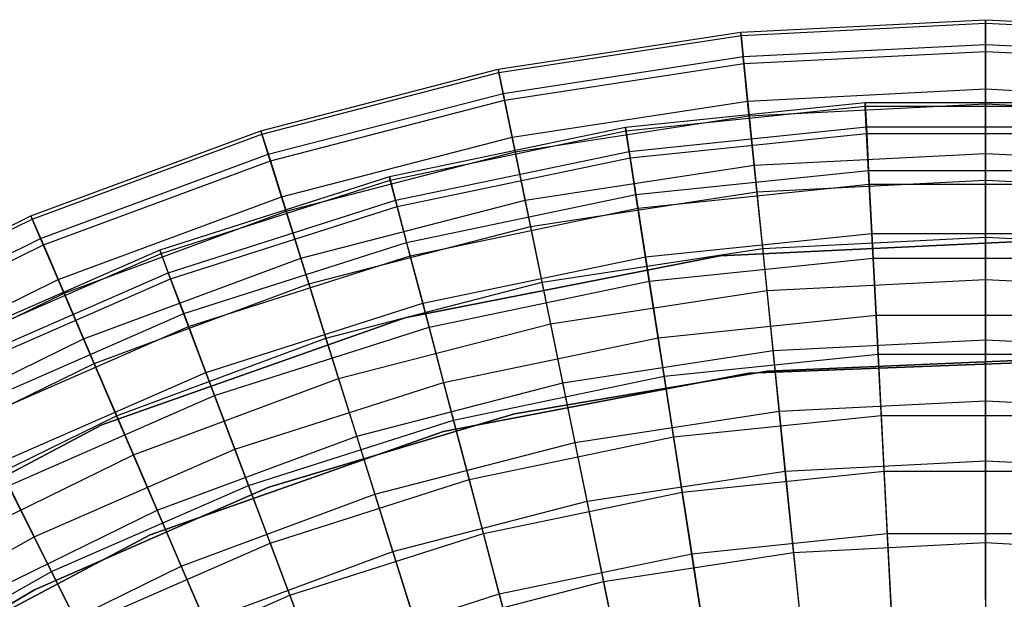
# Model space of a CAD drawing. Extents: x 0.1 to 16.1, y -7 to 7.
# Tile 105 of 108: x 6.9 to 8.1, y 2.3 to 3. Entities that reach past the tile are written whole.
import ezdxf

# ---------------------------------------------------------------- set-up
doc = ezdxf.new("R2010")
doc.units = 0
doc.header["$LTSCALE"] = 2.54
doc.layers.get('0').update_dxf_attribs({"color": 13, "linetype": 'CONTINUOUS'})

# ---------------------------------------------------------------- blocks, each defined once
blk = doc.blocks.new('DROPS_WOOD_C_PM_STL')
at = {"color": 0}
for p, q in [((7.774, 3.0095, 5.1881), (8.08, 3.025, 5.1881)), ((7.774, 3.0095, 5.1881), (8.08, 3.025, 5.1881)), ((7.7744, 3.0051, 4.8891), (8.08, 3.0206, 4.8891)), ((7.7744, 3.0051, 4.8891), (8.08, 3.0206, 4.8891)), ((8.08, 3.025, 5.1881), (8.08, 3.0206, 4.8891)), ((8.08, 3.025, 5.1881), (8.386, 3.0095, 5.1881)), ((8.08, 3.025, 5.1881), (8.08, 3.0206, 4.8891)), ((8.08, 2.9942, 5.5238), (8.08, 3.025, 5.1881)), ((8.08, 3.025, 5.1881), (8.386, 3.0095, 5.1881)), ((8.08, 2.9942, 5.5238), (8.08, 3.025, 5.1881)), ((8.08, 3.0206, 4.8891), (8.08, 2.9854, 4.5921)), ((8.08, 3.0206, 4.8891), (8.3856, 3.0051, 4.8891)), ((8.08, 3.0206, 4.8891), (8.08, 2.9854, 4.5921)), ((8.08, 3.0206, 4.8891), (8.3856, 3.0051, 4.8891)), ((7.4711, 2.9631, 5.1881), (7.774, 3.0095, 5.1881)), ((7.4711, 2.9631, 5.1881), (7.774, 3.0095, 5.1881)), ((7.472, 2.9588, 4.8891), (7.7744, 3.0051, 4.8891)), ((7.472, 2.9588, 4.8891), (7.7744, 3.0051, 4.8891)), ((7.774, 3.0095, 5.1881), (7.7744, 3.0051, 4.8891)), ((7.774, 3.0095, 5.1881), (7.7744, 3.0051, 4.8891)), ((7.7771, 2.9788, 5.5238), (7.774, 3.0095, 5.1881)), ((7.7771, 2.9788, 5.5238), (7.774, 3.0095, 5.1881)), ((7.7744, 3.0051, 4.8891), (7.778, 2.9701, 4.5921)), ((7.7744, 3.0051, 4.8891), (7.778, 2.9701, 4.5921)), ((7.7771, 2.9788, 5.5238), (8.08, 2.9942, 5.5238)), ((7.7771, 2.9788, 5.5238), (8.08, 2.9942, 5.5238)), ((8.08, 2.9942, 5.5238), (8.3829, 2.9788, 5.5238)), ((8.08, 2.9384, 5.8561), (8.08, 2.9942, 5.5238)), ((8.08, 2.9942, 5.5238), (8.3829, 2.9788, 5.5238)), ((8.08, 2.9384, 5.8561), (8.08, 2.9942, 5.5238)), ((7.4773, 2.9329, 5.5238), (7.7771, 2.9788, 5.5238)), ((7.4773, 2.9329, 5.5238), (7.7771, 2.9788, 5.5238)), ((7.7827, 2.9233, 5.8561), (7.7771, 2.9788, 5.5238)), ((7.7827, 2.9233, 5.8561), (7.7771, 2.9788, 5.5238)), ((7.778, 2.9701, 4.5921), (8.08, 2.9854, 4.5921)), ((7.778, 2.9701, 4.5921), (8.08, 2.9854, 4.5921)), ((8.08, 2.9854, 4.5921), (8.08, 2.9198, 4.3004)), ((8.08, 2.9854, 4.5921), (8.382, 2.9701, 4.5921)), ((8.08, 2.9854, 4.5921), (8.08, 2.9198, 4.3004)), ((8.08, 2.9854, 4.5921), (8.382, 2.9701, 4.5921)), ((7.479, 2.9243, 4.5921), (7.778, 2.9701, 4.5921)), ((7.479, 2.9243, 4.5921), (7.778, 2.9701, 4.5921)), ((7.778, 2.9701, 4.5921), (7.7846, 2.9048, 4.3004)), ((7.778, 2.9701, 4.5921), (7.7846, 2.9048, 4.3004)), ((7.1744, 2.8863, 5.1881), (7.4711, 2.9631, 5.1881)), ((7.1744, 2.8863, 5.1881), (7.4711, 2.9631, 5.1881)), ((7.1757, 2.8821, 4.8891), (7.472, 2.9588, 4.8891)), ((7.1757, 2.8821, 4.8891), (7.472, 2.9588, 4.8891)), ((7.4711, 2.9631, 5.1881), (7.472, 2.9588, 4.8891)), ((7.4711, 2.9631, 5.1881), (7.472, 2.9588, 4.8891)), ((7.4773, 2.9329, 5.5238), (7.4711, 2.9631, 5.1881)), ((7.4773, 2.9329, 5.5238), (7.4711, 2.9631, 5.1881)), ((7.472, 2.9588, 4.8891), (7.479, 2.9243, 4.5921)), ((7.472, 2.9588, 4.8891), (7.479, 2.9243, 4.5921)), ((7.1837, 2.8569, 5.5238), (7.4773, 2.9329, 5.5238)), ((7.1837, 2.8569, 5.5238), (7.4773, 2.9329, 5.5238)), ((7.4885, 2.8782, 5.8561), (7.4773, 2.9329, 5.5238)), ((7.4885, 2.8782, 5.8561), (7.4773, 2.9329, 5.5238)), ((7.7827, 2.9233, 5.8561), (8.08, 2.9384, 5.8561)), ((7.7827, 2.9233, 5.8561), (8.08, 2.9384, 5.8561)), ((8.08, 2.9384, 5.8561), (8.3773, 2.9233, 5.8561)), ((8.08, 2.8579, 6.1834), (8.08, 2.9384, 5.8561)), ((8.08, 2.9384, 5.8561), (8.3773, 2.9233, 5.8561)), ((8.08, 2.8579, 6.1834), (8.08, 2.9384, 5.8561)), ((7.1863, 2.8485, 4.5921), (7.479, 2.9243, 4.5921)), ((7.1863, 2.8485, 4.5921), (7.479, 2.9243, 4.5921)), ((7.479, 2.9243, 4.5921), (7.4923, 2.86, 4.3004)), ((7.479, 2.9243, 4.5921), (7.4923, 2.86, 4.3004)), ((7.4885, 2.8782, 5.8561), (7.7827, 2.9233, 5.8561)), ((7.4885, 2.8782, 5.8561), (7.7827, 2.9233, 5.8561)), ((7.9294, 2.9212, 5.1836), (7.6299, 2.8903, 5.1836)), ((7.9294, 2.9212, 5.1836), (7.6299, 2.8903, 5.1836)), ((7.6305, 2.886, 4.8947), (7.9296, 2.9169, 4.8947)), ((7.6305, 2.886, 4.8947), (7.9296, 2.9169, 4.8947)), ((7.7909, 2.8433, 6.1834), (7.7827, 2.9233, 5.8561)), ((7.7909, 2.8433, 6.1834), (7.7827, 2.9233, 5.8561)), ((7.7846, 2.9048, 4.3004), (8.08, 2.9198, 4.3004)), ((7.7846, 2.9048, 4.3004), (8.08, 2.9198, 4.3004)), ((7.9296, 2.9169, 4.8947), (7.9294, 2.9212, 5.1836)), ((7.9296, 2.9169, 4.8947), (7.9294, 2.9212, 5.1836)), ((8.2306, 2.9212, 5.1836), (7.9294, 2.9212, 5.1836)), ((7.9294, 2.9212, 5.1836), (7.931, 2.8911, 5.5117)), ((7.9294, 2.9212, 5.1836), (7.931, 2.8911, 5.5117)), ((8.2306, 2.9212, 5.1836), (7.9294, 2.9212, 5.1836)), ((7.9296, 2.9169, 4.8947), (8.2304, 2.9169, 4.8947)), ((7.9314, 2.8828, 4.6077), (7.9296, 2.9169, 4.8947)), ((7.9314, 2.8828, 4.6077), (7.9296, 2.9169, 4.8947)), ((7.9296, 2.9169, 4.8947), (8.2304, 2.9169, 4.8947)), ((8.08, 2.9198, 4.3004), (8.08, 2.8244, 4.0169)), ((8.08, 2.9198, 4.3004), (8.3754, 2.9048, 4.3004)), ((8.08, 2.9198, 4.3004), (8.08, 2.8244, 4.0169)), ((8.08, 2.9198, 4.3004), (8.3754, 2.9048, 4.3004)), ((7.4923, 2.86, 4.3004), (7.7846, 2.9048, 4.3004)), ((7.4923, 2.86, 4.3004), (7.7846, 2.9048, 4.3004)), ((7.7846, 2.9048, 4.3004), (7.7943, 2.8099, 4.0169)), ((7.7846, 2.9048, 4.3004), (7.7943, 2.8099, 4.0169)), ((6.8871, 2.7798, 5.1881), (7.1744, 2.8863, 5.1881)), ((6.8871, 2.7798, 5.1881), (7.1744, 2.8863, 5.1881)), ((6.8888, 2.7758, 4.8891), (7.1757, 2.8821, 4.8891)), ((6.8888, 2.7758, 4.8891), (7.1757, 2.8821, 4.8891)), ((7.1744, 2.8863, 5.1881), (7.1757, 2.8821, 4.8891)), ((7.1744, 2.8863, 5.1881), (7.1757, 2.8821, 4.8891)), ((7.1837, 2.8569, 5.5238), (7.1744, 2.8863, 5.1881)), ((7.1837, 2.8569, 5.5238), (7.1744, 2.8863, 5.1881)), ((7.1757, 2.8821, 4.8891), (7.1863, 2.8485, 4.5921)), ((7.1757, 2.8821, 4.8891), (7.1863, 2.8485, 4.5921)), ((7.6299, 2.8903, 5.1836), (7.3351, 2.8287, 5.1836)), ((7.6299, 2.8903, 5.1836), (7.3351, 2.8287, 5.1836)), ((7.3362, 2.8245, 4.8947), (7.6305, 2.886, 4.8947)), ((7.3362, 2.8245, 4.8947), (7.6305, 2.886, 4.8947)), ((7.6305, 2.886, 4.8947), (7.6299, 2.8903, 5.1836)), ((7.6305, 2.886, 4.8947), (7.6299, 2.8903, 5.1836)), ((7.6299, 2.8903, 5.1836), (7.6345, 2.8604, 5.5117)), ((7.6299, 2.8903, 5.1836), (7.6345, 2.8604, 5.5117)), ((7.6358, 2.8522, 4.6077), (7.6305, 2.886, 4.8947)), ((7.6358, 2.8522, 4.6077), (7.6305, 2.886, 4.8947)), ((7.6345, 2.8604, 5.5117), (7.931, 2.8911, 5.5117)), ((7.6345, 2.8604, 5.5117), (7.931, 2.8911, 5.5117)), ((7.6358, 2.8522, 4.6077), (7.9314, 2.8828, 4.6077)), ((7.6358, 2.8522, 4.6077), (7.9314, 2.8828, 4.6077)), ((7.931, 2.8911, 5.5117), (7.9338, 2.8366, 5.8366)), ((7.931, 2.8911, 5.5117), (7.9338, 2.8366, 5.8366)), ((7.931, 2.8911, 5.5117), (8.229, 2.8911, 5.5117)), ((7.931, 2.8911, 5.5117), (8.229, 2.8911, 5.5117)), ((7.9314, 2.8828, 4.6077), (8.2286, 2.8828, 4.6077)), ((7.9347, 2.8193, 4.3258), (7.9314, 2.8828, 4.6077)), ((7.9347, 2.8193, 4.3258), (7.9314, 2.8828, 4.6077)), ((7.9314, 2.8828, 4.6077), (8.2286, 2.8828, 4.6077)), ((7.2004, 2.8036, 5.8561), (7.4885, 2.8782, 5.8561)), ((7.2004, 2.8036, 5.8561), (7.4885, 2.8782, 5.8561)), ((7.5047, 2.7994, 6.1834), (7.4885, 2.8782, 5.8561)), ((7.5047, 2.7994, 6.1834), (7.4885, 2.8782, 5.8561)), ((6.8992, 2.7515, 5.5238), (7.1837, 2.8569, 5.5238)), ((6.8992, 2.7515, 5.5238), (7.1837, 2.8569, 5.5238)), ((7.2004, 2.8036, 5.8561), (7.1837, 2.8569, 5.5238)), ((7.2004, 2.8036, 5.8561), (7.1837, 2.8569, 5.5238)), ((7.2059, 2.7859, 4.3004), (7.4923, 2.86, 4.3004)), ((7.2059, 2.7859, 4.3004), (7.4923, 2.86, 4.3004)), ((7.3427, 2.7995, 5.5117), (7.6345, 2.8604, 5.5117)), ((7.3427, 2.7995, 5.5117), (7.6345, 2.8604, 5.5117)), ((7.4923, 2.86, 4.3004), (7.5115, 2.7666, 4.0169)), ((7.4923, 2.86, 4.3004), (7.5115, 2.7666, 4.0169)), ((7.6345, 2.8604, 5.5117), (7.6429, 2.8065, 5.8366)), ((7.6345, 2.8604, 5.5117), (7.6429, 2.8065, 5.8366)), ((7.7909, 2.8433, 6.1834), (8.08, 2.8579, 6.1834)), ((7.7909, 2.8433, 6.1834), (8.08, 2.8579, 6.1834)), ((8.08, 2.8579, 6.1834), (8.3691, 2.8433, 6.1834)), ((8.08, 2.7533, 6.5038), (8.08, 2.8579, 6.1834)), ((8.08, 2.8579, 6.1834), (8.3691, 2.8433, 6.1834)), ((8.08, 2.7533, 6.5038), (8.08, 2.8579, 6.1834)), ((6.9027, 2.7435, 4.5921), (7.1863, 2.8485, 4.5921)), ((6.9027, 2.7435, 4.5921), (7.1863, 2.8485, 4.5921)), ((7.1863, 2.8485, 4.5921), (7.2059, 2.7859, 4.3004)), ((7.1863, 2.8485, 4.5921), (7.2059, 2.7859, 4.3004)), ((7.3449, 2.7915, 4.6077), (7.6358, 2.8522, 4.6077)), ((7.3449, 2.7915, 4.6077), (7.6358, 2.8522, 4.6077)), ((7.5047, 2.7994, 6.1834), (7.7909, 2.8433, 6.1834)), ((7.5047, 2.7994, 6.1834), (7.7909, 2.8433, 6.1834)), ((7.6456, 2.7894, 4.3258), (7.6358, 2.8522, 4.6077)), ((7.6456, 2.7894, 4.3258), (7.6358, 2.8522, 4.6077)), ((7.8015, 2.7391, 6.5038), (7.7909, 2.8433, 6.1834)), ((7.8015, 2.7391, 6.5038), (7.7909, 2.8433, 6.1834)), ((7.6429, 2.8065, 5.8366), (7.9338, 2.8366, 5.8366)), ((7.6429, 2.8065, 5.8366), (7.9338, 2.8366, 5.8366)), ((7.9338, 2.8366, 5.8366), (7.9378, 2.758, 6.1565)), ((7.9338, 2.8366, 5.8366), (7.9378, 2.758, 6.1565)), ((7.9338, 2.8366, 5.8366), (8.2262, 2.8366, 5.8366)), ((7.9338, 2.8366, 5.8366), (8.2262, 2.8366, 5.8366)), ((7.3351, 2.8287, 5.1836), (7.0482, 2.7371, 5.1836)), ((7.3351, 2.8287, 5.1836), (7.0482, 2.7371, 5.1836)), ((7.0497, 2.733, 4.8947), (7.3362, 2.8245, 4.8947)), ((7.0497, 2.733, 4.8947), (7.3362, 2.8245, 4.8947)), ((7.3362, 2.8245, 4.8947), (7.3351, 2.8287, 5.1836)), ((7.3362, 2.8245, 4.8947), (7.3351, 2.8287, 5.1836)), ((7.3351, 2.8287, 5.1836), (7.3427, 2.7995, 5.5117)), ((7.3351, 2.8287, 5.1836), (7.3427, 2.7995, 5.5117)), ((7.3449, 2.7915, 4.6077), (7.3362, 2.8245, 4.8947)), ((7.3449, 2.7915, 4.6077), (7.3362, 2.8245, 4.8947)), ((7.6456, 2.7894, 4.3258), (7.9347, 2.8193, 4.3258)), ((7.6456, 2.7894, 4.3258), (7.9347, 2.8193, 4.3258)), ((7.7943, 2.8099, 4.0169), (8.08, 2.8244, 4.0169)), ((7.7943, 2.8099, 4.0169), (8.08, 2.8244, 4.0169)), ((7.9347, 2.8193, 4.3258), (8.2253, 2.8193, 4.3258)), ((7.9394, 2.7271, 4.052), (7.9347, 2.8193, 4.3258)), ((7.9394, 2.7271, 4.052), (7.9347, 2.8193, 4.3258)), ((7.9347, 2.8193, 4.3258), (8.2253, 2.8193, 4.3258)), ((8.08, 2.8244, 4.0169), (8.08, 2.7003, 3.7448)), ((8.08, 2.8244, 4.0169), (8.3657, 2.8099, 4.0169)), ((8.08, 2.8244, 4.0169), (8.08, 2.7003, 3.7448)), ((8.08, 2.8244, 4.0169), (8.3657, 2.8099, 4.0169)), ((7.3566, 2.7467, 5.8366), (7.6429, 2.8065, 5.8366)), ((7.3566, 2.7467, 5.8366), (7.6429, 2.8065, 5.8366)), ((7.5115, 2.7666, 4.0169), (7.7943, 2.8099, 4.0169)), ((7.5115, 2.7666, 4.0169), (7.7943, 2.8099, 4.0169)), ((7.6429, 2.8065, 5.8366), (7.655, 2.7287, 6.1565)), ((7.6429, 2.8065, 5.8366), (7.655, 2.7287, 6.1565)), ((7.7943, 2.8099, 4.0169), (7.8068, 2.6864, 3.7448)), ((7.7943, 2.8099, 4.0169), (7.8068, 2.6864, 3.7448)), ((6.9212, 2.7003, 5.8561), (7.2004, 2.8036, 5.8561)), ((6.9212, 2.7003, 5.8561), (7.2004, 2.8036, 5.8561)), ((7.0588, 2.7088, 5.5117), (7.3427, 2.7995, 5.5117)), ((7.0588, 2.7088, 5.5117), (7.3427, 2.7995, 5.5117)), ((7.2244, 2.7269, 6.1834), (7.2004, 2.8036, 5.8561)), ((7.2244, 2.7269, 6.1834), (7.2004, 2.8036, 5.8561)), ((7.2244, 2.7269, 6.1834), (7.5047, 2.7994, 6.1834)), ((7.2244, 2.7269, 6.1834), (7.5047, 2.7994, 6.1834)), ((7.3427, 2.7995, 5.5117), (7.3566, 2.7467, 5.8366)), ((7.3427, 2.7995, 5.5117), (7.3566, 2.7467, 5.8366)), ((7.5258, 2.6969, 6.5038), (7.5047, 2.7994, 6.1834)), ((7.5258, 2.6969, 6.5038), (7.5047, 2.7994, 6.1834)), ((6.9286, 2.6832, 4.3004), (7.2059, 2.7859, 4.3004)), ((6.9286, 2.6832, 4.3004), (7.2059, 2.7859, 4.3004)), ((7.0617, 2.7011, 4.6077), (7.3449, 2.7915, 4.6077)), ((7.0617, 2.7011, 4.6077), (7.3449, 2.7915, 4.6077)), ((7.2059, 2.7859, 4.3004), (7.2345, 2.6949, 4.0169)), ((7.2059, 2.7859, 4.3004), (7.2345, 2.6949, 4.0169)), ((7.361, 2.73, 4.3258), (7.3449, 2.7915, 4.6077)), ((7.361, 2.73, 4.3258), (7.3449, 2.7915, 4.6077)), ((7.361, 2.73, 4.3258), (7.6456, 2.7894, 4.3258)), ((7.361, 2.73, 4.3258), (7.6456, 2.7894, 4.3258)), ((7.6598, 2.6982, 4.052), (7.6456, 2.7894, 4.3258)), ((7.6598, 2.6982, 4.052), (7.6456, 2.7894, 4.3258)), ((6.612, 2.6449, 5.1881), (6.8871, 2.7798, 5.1881)), ((6.612, 2.6449, 5.1881), (6.8871, 2.7798, 5.1881)), ((6.6141, 2.6411, 4.8891), (6.8888, 2.7758, 4.8891)), ((6.6141, 2.6411, 4.8891), (6.8888, 2.7758, 4.8891)), ((6.8871, 2.7798, 5.1881), (6.8888, 2.7758, 4.8891)), ((6.8871, 2.7798, 5.1881), (6.8888, 2.7758, 4.8891)), ((6.8992, 2.7515, 5.5238), (6.8871, 2.7798, 5.1881)), ((6.8992, 2.7515, 5.5238), (6.8871, 2.7798, 5.1881)), ((6.8888, 2.7758, 4.8891), (6.9027, 2.7435, 4.5921)), ((6.8888, 2.7758, 4.8891), (6.9027, 2.7435, 4.5921)), ((7.2345, 2.6949, 4.0169), (7.5115, 2.7666, 4.0169)), ((7.2345, 2.6949, 4.0169), (7.5115, 2.7666, 4.0169)), ((7.5115, 2.7666, 4.0169), (7.5364, 2.645, 3.7448)), ((7.5115, 2.7666, 4.0169), (7.5364, 2.645, 3.7448)), ((7.655, 2.7287, 6.1565), (7.9378, 2.758, 6.1565)), ((7.655, 2.7287, 6.1565), (7.9378, 2.758, 6.1565)), ((7.9378, 2.758, 6.1565), (7.9431, 2.6558, 6.4696)), ((7.9378, 2.758, 6.1565), (7.9431, 2.6558, 6.4696)), ((7.9378, 2.758, 6.1565), (8.2222, 2.758, 6.1565)), ((7.9378, 2.758, 6.1565), (8.2222, 2.758, 6.1565)), ((6.6269, 2.618, 5.5238), (6.8992, 2.7515, 5.5238)), ((6.6269, 2.618, 5.5238), (6.8992, 2.7515, 5.5238)), ((6.9212, 2.7003, 5.8561), (6.8992, 2.7515, 5.5238)), ((6.9212, 2.7003, 5.8561), (6.8992, 2.7515, 5.5238)), ((7.0781, 2.6577, 5.8366), (7.3566, 2.7467, 5.8366)), ((7.0781, 2.6577, 5.8366), (7.3566, 2.7467, 5.8366)), ((7.3566, 2.7467, 5.8366), (7.3767, 2.6706, 6.1565)), ((7.3566, 2.7467, 5.8366), (7.3767, 2.6706, 6.1565)), ((7.7482, 2.7299, 213.1031), (8.1492, 2.7491, 213.1031)), ((8.1492, 2.7491, 220.7031), (7.7482, 2.7299, 220.7031)), ((7.7482, 2.7299, 213.1031), (8.1492, 2.7491, 213.1031)), ((8.1492, 2.7491, 220.7031), (7.7482, 2.7299, 220.7031)), ((7.8015, 2.7391, 6.5038), (8.08, 2.7533, 6.5038)), ((7.8015, 2.7391, 6.5038), (8.08, 2.7533, 6.5038)), ((8.08, 2.7533, 6.5038), (8.3585, 2.7391, 6.5038)), ((8.08, 2.625, 6.8155), (8.08, 2.7533, 6.5038)), ((8.08, 2.7533, 6.5038), (8.3585, 2.7391, 6.5038)), ((8.08, 2.625, 6.8155), (8.08, 2.7533, 6.5038)), ((6.6312, 2.6103, 4.5921), (6.9027, 2.7435, 4.5921)), ((6.6312, 2.6103, 4.5921), (6.9027, 2.7435, 4.5921)), ((7.0482, 2.7371, 5.1836), (6.7722, 2.6165, 5.1836)), ((7.0482, 2.7371, 5.1836), (6.7722, 2.6165, 5.1836)), ((6.7741, 2.6126, 4.8947), (7.0497, 2.733, 4.8947)), ((6.7741, 2.6126, 4.8947), (7.0497, 2.733, 4.8947)), ((6.9027, 2.7435, 4.5921), (6.9286, 2.6832, 4.3004)), ((6.9027, 2.7435, 4.5921), (6.9286, 2.6832, 4.3004)), ((7.0497, 2.733, 4.8947), (7.0482, 2.7371, 5.1836)), ((7.0497, 2.733, 4.8947), (7.0482, 2.7371, 5.1836)), ((7.0482, 2.7371, 5.1836), (7.0588, 2.7088, 5.5117)), ((7.0482, 2.7371, 5.1836), (7.0588, 2.7088, 5.5117)), ((7.0617, 2.7011, 4.6077), (7.0497, 2.733, 4.8947)), ((7.0617, 2.7011, 4.6077), (7.0497, 2.733, 4.8947)), ((7.5258, 2.6969, 6.5038), (7.8015, 2.7391, 6.5038)), ((7.5258, 2.6969, 6.5038), (7.8015, 2.7391, 6.5038)), ((7.8144, 2.6115, 6.8155), (7.8015, 2.7391, 6.5038)), ((7.8144, 2.6115, 6.8155), (7.8015, 2.7391, 6.5038)), ((6.953, 2.6263, 6.1834), (7.2244, 2.7269, 6.1834)), ((6.953, 2.6263, 6.1834), (7.2244, 2.7269, 6.1834)), ((7.0842, 2.6416, 4.3258), (7.361, 2.73, 4.3258)), ((7.0842, 2.6416, 4.3258), (7.361, 2.73, 4.3258)), ((7.2558, 2.627, 6.5038), (7.2244, 2.7269, 6.1834)), ((7.2558, 2.627, 6.5038), (7.2244, 2.7269, 6.1834)), ((7.3542, 2.6525, 213.1031), (7.7482, 2.7299, 213.1031)), ((7.7482, 2.7299, 220.7031), (7.3542, 2.6525, 220.7031)), ((7.3542, 2.6525, 213.1031), (7.7482, 2.7299, 213.1031)), ((7.7482, 2.7299, 220.7031), (7.3542, 2.6525, 220.7031)), ((7.3846, 2.6407, 4.052), (7.361, 2.73, 4.3258)), ((7.3846, 2.6407, 4.052), (7.361, 2.73, 4.3258)), ((7.3767, 2.6706, 6.1565), (7.655, 2.7287, 6.1565)), ((7.3767, 2.6706, 6.1565), (7.655, 2.7287, 6.1565)), ((7.655, 2.7287, 6.1565), (7.6708, 2.6276, 6.4696)), ((7.655, 2.7287, 6.1565), (7.6708, 2.6276, 6.4696)), ((7.6598, 2.6982, 4.052), (7.9394, 2.7271, 4.052)), ((7.6598, 2.6982, 4.052), (7.9394, 2.7271, 4.052)), ((7.7482, 2.7299, 213.1031), (7.7482, 2.7299, 220.7031)), ((7.7482, 2.7299, 213.1031), (7.7482, 2.7299, 220.7031)), ((7.9394, 2.7271, 4.052), (8.2206, 2.7271, 4.052)), ((7.9456, 2.6072, 3.7892), (7.9394, 2.7271, 4.052)), ((7.9456, 2.6072, 3.7892), (7.9394, 2.7271, 4.052)), ((7.9394, 2.7271, 4.052), (8.2206, 2.7271, 4.052)), ((6.7857, 2.5895, 5.5117), (7.0588, 2.7088, 5.5117)), ((6.7857, 2.5895, 5.5117), (7.0588, 2.7088, 5.5117)), ((7.0588, 2.7088, 5.5117), (7.0781, 2.6577, 5.8366)), ((7.0588, 2.7088, 5.5117), (7.0781, 2.6577, 5.8366)), ((6.654, 2.5692, 5.8561), (6.9212, 2.7003, 5.8561)), ((6.654, 2.5692, 5.8561), (6.9212, 2.7003, 5.8561)), ((6.7894, 2.5821, 4.6077), (7.0617, 2.7011, 4.6077)), ((6.7894, 2.5821, 4.6077), (7.0617, 2.7011, 4.6077)), ((6.953, 2.6263, 6.1834), (6.9212, 2.7003, 5.8561)), ((6.953, 2.6263, 6.1834), (6.9212, 2.7003, 5.8561)), ((6.9662, 2.5955, 4.0169), (7.2345, 2.6949, 4.0169)), ((6.9662, 2.5955, 4.0169), (7.2345, 2.6949, 4.0169)), ((7.0842, 2.6416, 4.3258), (7.0617, 2.7011, 4.6077)), ((7.0842, 2.6416, 4.3258), (7.0617, 2.7011, 4.6077)), ((7.2345, 2.6949, 4.0169), (7.2716, 2.5764, 3.7448)), ((7.2345, 2.6949, 4.0169), (7.2716, 2.5764, 3.7448)), ((7.2558, 2.627, 6.5038), (7.5258, 2.6969, 6.5038)), ((7.2558, 2.627, 6.5038), (7.5258, 2.6969, 6.5038)), ((7.3846, 2.6407, 4.052), (7.6598, 2.6982, 4.052)), ((7.3846, 2.6407, 4.052), (7.6598, 2.6982, 4.052)), ((7.5516, 2.5712, 6.8155), (7.5258, 2.6969, 6.5038)), ((7.5516, 2.5712, 6.8155), (7.5258, 2.6969, 6.5038)), ((7.6782, 2.5795, 3.7892), (7.6598, 2.6982, 4.052)), ((7.6782, 2.5795, 3.7892), (7.6598, 2.6982, 4.052)), ((7.8068, 2.6864, 3.7448), (8.08, 2.7003, 3.7448)), ((7.8068, 2.6864, 3.7448), (8.08, 2.7003, 3.7448)), ((8.08, 2.7003, 3.7448), (8.08, 2.5488, 3.487)), ((8.08, 2.7003, 3.7448), (8.3532, 2.6864, 3.7448)), ((8.08, 2.7003, 3.7448), (8.08, 2.5488, 3.487)), ((8.08, 2.7003, 3.7448), (8.3532, 2.6864, 3.7448)), ((6.663, 2.5529, 4.3004), (6.9286, 2.6832, 4.3004)), ((6.663, 2.5529, 4.3004), (6.9286, 2.6832, 4.3004)), ((6.9286, 2.6832, 4.3004), (6.9662, 2.5955, 4.0169)), ((6.9286, 2.6832, 4.3004), (6.9662, 2.5955, 4.0169)), ((7.5364, 2.645, 3.7448), (7.8068, 2.6864, 3.7448)), ((7.5364, 2.645, 3.7448), (7.8068, 2.6864, 3.7448)), ((7.8068, 2.6864, 3.7448), (7.8221, 2.5357, 3.487)), ((7.8068, 2.6864, 3.7448), (7.8221, 2.5357, 3.487)), ((7.1058, 2.5841, 6.1565), (7.3767, 2.6706, 6.1565)), ((7.1058, 2.5841, 6.1565), (7.3767, 2.6706, 6.1565)), ((7.3767, 2.6706, 6.1565), (7.4028, 2.5716, 6.4696)), ((7.3767, 2.6706, 6.1565), (7.4028, 2.5716, 6.4696)), ((6.8101, 2.5406, 5.8366), (7.0781, 2.6577, 5.8366)), ((6.8101, 2.5406, 5.8366), (7.0781, 2.6577, 5.8366)), ((7.0781, 2.6577, 5.8366), (7.1058, 2.5841, 6.1565)), ((7.0781, 2.6577, 5.8366), (7.1058, 2.5841, 6.1565)), ((6.9758, 2.5186, 213.1031), (7.3542, 2.6525, 213.1031)), ((7.3542, 2.6525, 220.7031), (6.9758, 2.5186, 220.7031)), ((6.9758, 2.5186, 213.1031), (7.3542, 2.6525, 213.1031)), ((7.3542, 2.6525, 220.7031), (6.9758, 2.5186, 220.7031)), ((7.3542, 2.6525, 213.1031), (7.3542, 2.6525, 220.7031)), ((7.3542, 2.6525, 213.1031), (7.3542, 2.6525, 220.7031)), ((7.6708, 2.6276, 6.4696), (7.9431, 2.6558, 6.4696)), ((7.6708, 2.6276, 6.4696), (7.9431, 2.6558, 6.4696)), ((7.9431, 2.6558, 6.4696), (7.9496, 2.5305, 6.7742)), ((7.9431, 2.6558, 6.4696), (7.9496, 2.5305, 6.7742)), ((7.9431, 2.6558, 6.4696), (8.2169, 2.6558, 6.4696)), ((7.9431, 2.6558, 6.4696), (8.2169, 2.6558, 6.4696)), ((6.8178, 2.5252, 4.3258), (7.0842, 2.6416, 4.3258)), ((6.8178, 2.5252, 4.3258), (7.0842, 2.6416, 4.3258)), ((7.1167, 2.5552, 4.052), (7.0842, 2.6416, 4.3258)), ((7.1167, 2.5552, 4.052), (7.0842, 2.6416, 4.3258)), ((7.1167, 2.5552, 4.052), (7.3846, 2.6407, 4.052)), ((7.1167, 2.5552, 4.052), (7.3846, 2.6407, 4.052)), ((7.2716, 2.5764, 3.7448), (7.5364, 2.645, 3.7448)), ((7.2716, 2.5764, 3.7448), (7.5364, 2.645, 3.7448)), ((7.4151, 2.5246, 3.7892), (7.3846, 2.6407, 4.052)), ((7.4151, 2.5246, 3.7892), (7.3846, 2.6407, 4.052)), ((7.5364, 2.645, 3.7448), (7.5669, 2.4966, 3.487)), ((7.5364, 2.645, 3.7448), (7.5669, 2.4966, 3.487)), ((6.693, 2.4988, 6.1834), (6.953, 2.6263, 6.1834)), ((6.693, 2.4988, 6.1834), (6.953, 2.6263, 6.1834)), ((6.9942, 2.5301, 6.5038), (6.953, 2.6263, 6.1834)), ((6.9942, 2.5301, 6.5038), (6.953, 2.6263, 6.1834)), ((6.9942, 2.5301, 6.5038), (7.2558, 2.627, 6.5038)), ((6.9942, 2.5301, 6.5038), (7.2558, 2.627, 6.5038)), ((7.2942, 2.5046, 6.8155), (7.2558, 2.627, 6.5038)), ((7.2942, 2.5046, 6.8155), (7.2558, 2.627, 6.5038)), ((7.4028, 2.5716, 6.4696), (7.6708, 2.6276, 6.4696)), ((7.4028, 2.5716, 6.4696), (7.6708, 2.6276, 6.4696)), ((7.6708, 2.6276, 6.4696), (7.6901, 2.5037, 6.7742)), ((7.6708, 2.6276, 6.4696), (7.6901, 2.5037, 6.7742)), ((7.8144, 2.6115, 6.8155), (8.08, 2.625, 6.8155)), ((7.8144, 2.6115, 6.8155), (8.08, 2.625, 6.8155)), ((8.08, 2.625, 6.8155), (8.3456, 2.6115, 6.8155)), ((8.08, 2.4737, 7.1167), (8.08, 2.625, 6.8155)), ((8.08, 2.625, 6.8155), (8.3456, 2.6115, 6.8155)), ((8.08, 2.4737, 7.1167), (8.08, 2.625, 6.8155)), ((7.5516, 2.5712, 6.8155), (7.8144, 2.6115, 6.8155)), ((7.5516, 2.5712, 6.8155), (7.8144, 2.6115, 6.8155)), ((7.8297, 2.461, 7.1167), (7.8144, 2.6115, 6.8155)), ((7.8297, 2.461, 7.1167), (7.8144, 2.6115, 6.8155)), ((7.6782, 2.5795, 3.7892), (7.9456, 2.6072, 3.7892)), ((7.6782, 2.5795, 3.7892), (7.9456, 2.6072, 3.7892)), ((8.1726, 2.5984, 213.1031), (7.7843, 2.5831, 213.1031)), ((7.7843, 2.5831, 220.7031), (8.1726, 2.5984, 220.7031)), ((7.7843, 2.5831, 220.7031), (8.1726, 2.5984, 220.7031)), ((8.1726, 2.5984, 213.1031), (7.7843, 2.5831, 213.1031)), ((8.1268, 2.5996, 213.3831), (7.807, 2.5856, 213.3831)), ((7.807, 2.5856, 213.3031), (8.1268, 2.5996, 213.3031)), ((8.1268, 2.5996, 213.3831), (7.807, 2.5856, 213.3831)), ((7.807, 2.5856, 213.3031), (8.1268, 2.5996, 213.3031)), ((8.1268, 2.5996, 220.7031), (7.807, 2.5856, 220.7031)), ((7.9456, 2.6072, 3.7892), (8.2144, 2.6072, 3.7892)), ((7.9532, 2.4608, 3.5402), (7.9456, 2.6072, 3.7892)), ((7.9532, 2.4608, 3.5402), (7.9456, 2.6072, 3.7892)), ((7.9456, 2.6072, 3.7892), (8.2144, 2.6072, 3.7892)), ((6.7093, 2.4695, 4.0169), (6.9662, 2.5955, 4.0169)), ((6.7093, 2.4695, 4.0169), (6.9662, 2.5955, 4.0169)), ((6.8453, 2.4703, 6.1565), (7.1058, 2.5841, 6.1565)), ((6.8453, 2.4703, 6.1565), (7.1058, 2.5841, 6.1565)), ((6.9662, 2.5955, 4.0169), (7.0151, 2.4814, 3.7448)), ((6.9662, 2.5955, 4.0169), (7.0151, 2.4814, 3.7448)), ((7.1058, 2.5841, 6.1565), (7.1419, 2.4883, 6.4696)), ((7.1058, 2.5841, 6.1565), (7.1419, 2.4883, 6.4696)), ((7.807, 2.5856, 213.3831), (7.4913, 2.5325, 213.3831)), ((7.4913, 2.5325, 213.3031), (7.807, 2.5856, 213.3031)), ((7.807, 2.5856, 213.3831), (7.4913, 2.5325, 213.3831)), ((7.4913, 2.5325, 213.3031), (7.807, 2.5856, 213.3031)), ((7.807, 2.5856, 220.7031), (7.4913, 2.5325, 220.7031)), ((7.807, 2.5856, 213.3831), (7.807, 2.5856, 213.3031)), ((7.807, 2.5856, 213.3831), (7.807, 2.5856, 213.3031)), ((7.0151, 2.4814, 3.7448), (7.2716, 2.5764, 3.7448)), ((7.0151, 2.4814, 3.7448), (7.2716, 2.5764, 3.7448)), ((7.1419, 2.4883, 6.4696), (7.4028, 2.5716, 6.4696)), ((7.1419, 2.4883, 6.4696), (7.4028, 2.5716, 6.4696)), ((7.2716, 2.5764, 3.7448), (7.317, 2.4319, 3.487)), ((7.2716, 2.5764, 3.7448), (7.317, 2.4319, 3.487)), ((7.7843, 2.5831, 213.1031), (7.4026, 2.5102, 213.1031)), ((7.4026, 2.5102, 220.7031), (7.7843, 2.5831, 220.7031)), ((7.4026, 2.5102, 220.7031), (7.7843, 2.5831, 220.7031)), ((7.7843, 2.5831, 213.1031), (7.4026, 2.5102, 213.1031)), ((7.4028, 2.5716, 6.4696), (7.4347, 2.4503, 6.7742)), ((7.4028, 2.5716, 6.4696), (7.4347, 2.4503, 6.7742)), ((7.4151, 2.5246, 3.7892), (7.6782, 2.5795, 3.7892)), ((7.4151, 2.5246, 3.7892), (7.6782, 2.5795, 3.7892)), ((7.7008, 2.4347, 3.5402), (7.6782, 2.5795, 3.7892)), ((7.7008, 2.4347, 3.5402), (7.6782, 2.5795, 3.7892)), ((7.7843, 2.5831, 220.7031), (7.7843, 2.5831, 213.1031)), ((7.7843, 2.5831, 220.7031), (7.7843, 2.5831, 213.1031)), ((7.2942, 2.5046, 6.8155), (7.5516, 2.5712, 6.8155)), ((7.2942, 2.5046, 6.8155), (7.5516, 2.5712, 6.8155)), ((7.582, 2.4231, 7.1167), (7.5516, 2.5712, 6.8155)), ((7.582, 2.4231, 7.1167), (7.5516, 2.5712, 6.8155)), ((6.8591, 2.4426, 4.052), (7.1167, 2.5552, 4.052)), ((6.8591, 2.4426, 4.052), (7.1167, 2.5552, 4.052)), ((7.1591, 2.4428, 3.7892), (7.1167, 2.5552, 4.052)), ((7.1591, 2.4428, 3.7892), (7.1167, 2.5552, 4.052)), ((7.8221, 2.5357, 3.487), (8.08, 2.5488, 3.487)), ((7.8221, 2.5357, 3.487), (8.08, 2.5488, 3.487)), ((8.08, 2.5488, 3.487), (8.08, 2.3715, 3.2461)), ((8.08, 2.5488, 3.487), (8.3379, 2.5357, 3.487)), ((8.08, 2.5488, 3.487), (8.08, 2.3715, 3.2461)), ((8.08, 2.5488, 3.487), (8.3379, 2.5357, 3.487)), ((7.5669, 2.4966, 3.487), (7.8221, 2.5357, 3.487)), ((7.5669, 2.4966, 3.487), (7.8221, 2.5357, 3.487)), ((7.8221, 2.5357, 3.487), (7.8401, 2.3593, 3.2461)), ((7.8221, 2.5357, 3.487), (7.8401, 2.3593, 3.2461)), ((6.7438, 2.4073, 6.5038), (6.9942, 2.5301, 6.5038)), ((6.7438, 2.4073, 6.5038), (6.9942, 2.5301, 6.5038)), ((7.0448, 2.4122, 6.8155), (6.9942, 2.5301, 6.5038)), ((7.0448, 2.4122, 6.8155), (6.9942, 2.5301, 6.5038)), ((7.1591, 2.4428, 3.7892), (7.4151, 2.5246, 3.7892)), ((7.1591, 2.4428, 3.7892), (7.4151, 2.5246, 3.7892)), ((7.4913, 2.5325, 213.3831), (7.1846, 2.4409, 213.3831)), ((7.1846, 2.4409, 213.3031), (7.4913, 2.5325, 213.3031)), ((7.4913, 2.5325, 213.3831), (7.1846, 2.4409, 213.3831)), ((7.1846, 2.4409, 213.3031), (7.4913, 2.5325, 213.3031)), ((7.4913, 2.5325, 220.7031), (7.1846, 2.4409, 220.7031)), ((7.4525, 2.3828, 3.5402), (7.4151, 2.5246, 3.7892)), ((7.4525, 2.3828, 3.5402), (7.4151, 2.5246, 3.7892)), ((7.4913, 2.5325, 213.3831), (7.4913, 2.5325, 213.3031)), ((7.4913, 2.5325, 213.3831), (7.4913, 2.5325, 213.3031)), ((7.6901, 2.5037, 6.7742), (7.9496, 2.5305, 6.7742)), ((7.6901, 2.5037, 6.7742), (7.9496, 2.5305, 6.7742)), ((7.9496, 2.5305, 6.7742), (7.9572, 2.3828, 7.0687)), ((7.9496, 2.5305, 6.7742), (7.9572, 2.3828, 7.0687)), ((7.9496, 2.5305, 6.7742), (8.2104, 2.5305, 6.7742)), ((7.9496, 2.5305, 6.7742), (8.2104, 2.5305, 6.7742)), ((6.6208, 2.331, 213.1031), (6.9758, 2.5186, 213.1031)), ((6.9758, 2.5186, 220.7031), (6.6208, 2.331, 220.7031)), ((6.6208, 2.331, 213.1031), (6.9758, 2.5186, 213.1031)), ((6.9758, 2.5186, 220.7031), (6.6208, 2.331, 220.7031)), ((6.9758, 2.5186, 213.1031), (6.9758, 2.5186, 220.7031)), ((6.9758, 2.5186, 213.1031), (6.9758, 2.5186, 220.7031)), ((7.4026, 2.5102, 213.1031), (7.036, 2.3812, 213.1031)), ((7.036, 2.3812, 220.7031), (7.4026, 2.5102, 220.7031)), ((7.036, 2.3812, 220.7031), (7.4026, 2.5102, 220.7031)), ((7.4026, 2.5102, 213.1031), (7.036, 2.3812, 213.1031)), ((7.4026, 2.5102, 220.7031), (7.4026, 2.5102, 213.1031)), ((7.4026, 2.5102, 220.7031), (7.4026, 2.5102, 213.1031)), ((7.0448, 2.4122, 6.8155), (7.2942, 2.5046, 6.8155)), ((7.0448, 2.4122, 6.8155), (7.2942, 2.5046, 6.8155)), ((7.3395, 2.3603, 7.1167), (7.2942, 2.5046, 6.8155)), ((7.3395, 2.3603, 7.1167), (7.2942, 2.5046, 6.8155)), ((7.4347, 2.4503, 6.7742), (7.6901, 2.5037, 6.7742)), ((7.4347, 2.4503, 6.7742), (7.6901, 2.5037, 6.7742)), ((7.6901, 2.5037, 6.7742), (7.7128, 2.3576, 7.0687)), ((7.6901, 2.5037, 6.7742), (7.7128, 2.3576, 7.0687)), ((6.891, 2.3787, 6.4696), (7.1419, 2.4883, 6.4696)), ((6.891, 2.3787, 6.4696), (7.1419, 2.4883, 6.4696)), ((7.1419, 2.4883, 6.4696), (7.1862, 2.371, 6.7742)), ((7.1419, 2.4883, 6.4696), (7.1862, 2.371, 6.7742)), ((7.317, 2.4319, 3.487), (7.5669, 2.4966, 3.487)), ((7.317, 2.4319, 3.487), (7.5669, 2.4966, 3.487)), ((7.5669, 2.4966, 3.487), (7.6026, 2.3229, 3.2461)), ((7.5669, 2.4966, 3.487), (7.6026, 2.3229, 3.2461)), ((6.7695, 2.361, 3.7448), (7.0151, 2.4814, 3.7448)), ((6.7695, 2.361, 3.7448), (7.0151, 2.4814, 3.7448)), ((7.0151, 2.4814, 3.7448), (7.0749, 2.3422, 3.487)), ((7.0151, 2.4814, 3.7448), (7.0749, 2.3422, 3.487)), ((7.8297, 2.461, 7.1167), (8.08, 2.4737, 7.1167)), ((7.8297, 2.461, 7.1167), (8.08, 2.4737, 7.1167)), ((8.08, 2.4737, 7.1167), (8.3303, 2.461, 7.1167)), ((8.08, 2.3004, 7.4057), (8.08, 2.4737, 7.1167)), ((8.08, 2.4737, 7.1167), (8.3303, 2.461, 7.1167)), ((8.08, 2.3004, 7.4057), (8.08, 2.4737, 7.1167)), ((6.8453, 2.4703, 6.1565), (6.891, 2.3787, 6.4696)), ((6.8453, 2.4703, 6.1565), (6.891, 2.3787, 6.4696)), ((7.582, 2.4231, 7.1167), (7.8297, 2.461, 7.1167)), ((7.582, 2.4231, 7.1167), (7.8297, 2.461, 7.1167)), ((7.7008, 2.4347, 3.5402), (7.9532, 2.4608, 3.5402)), ((7.7008, 2.4347, 3.5402), (7.9532, 2.4608, 3.5402)), ((7.8473, 2.2886, 7.4057), (7.8297, 2.461, 7.1167)), ((7.8473, 2.2886, 7.4057), (7.8297, 2.461, 7.1167)), ((7.9532, 2.4608, 3.5402), (8.2068, 2.4608, 3.5402)), ((7.962, 2.2895, 3.3076), (7.9532, 2.4608, 3.5402)), ((7.962, 2.2895, 3.3076), (7.9532, 2.4608, 3.5402)), ((7.9532, 2.4608, 3.5402), (8.2068, 2.4608, 3.5402)), ((7.1862, 2.371, 6.7742), (7.4347, 2.4503, 6.7742)), ((7.1862, 2.371, 6.7742), (7.4347, 2.4503, 6.7742)), ((7.4347, 2.4503, 6.7742), (7.4724, 2.3073, 7.0687)), ((7.4347, 2.4503, 6.7742), (7.4724, 2.3073, 7.0687)), ((6.9128, 2.3352, 3.7892), (6.8591, 2.4426, 4.052)), ((6.9128, 2.3352, 3.7892), (6.8591, 2.4426, 4.052)), ((7.1846, 2.4409, 213.3831), (6.8914, 2.3124, 213.3831)), ((6.8914, 2.3124, 213.3031), (7.1846, 2.4409, 213.3031)), ((7.1846, 2.4409, 213.3831), (6.8914, 2.3124, 213.3831)), ((6.8914, 2.3124, 213.3031), (7.1846, 2.4409, 213.3031)), ((7.1846, 2.4409, 220.7031), (6.8914, 2.3124, 220.7031)), ((6.9128, 2.3352, 3.7892), (7.1591, 2.4428, 3.7892)), ((6.9128, 2.3352, 3.7892), (7.1591, 2.4428, 3.7892)), ((7.2108, 2.3057, 3.5402), (7.1591, 2.4428, 3.7892)), ((7.2108, 2.3057, 3.5402), (7.1591, 2.4428, 3.7892)), ((7.1846, 2.4409, 213.3831), (7.1846, 2.4409, 213.3031)), ((7.1846, 2.4409, 213.3831), (7.1846, 2.4409, 213.3031)), ((7.0749, 2.3422, 3.487), (7.317, 2.4319, 3.487)), ((7.0749, 2.3422, 3.487), (7.317, 2.4319, 3.487)), ((7.317, 2.4319, 3.487), (7.3701, 2.2627, 3.2461)), ((7.317, 2.4319, 3.487), (7.3701, 2.2627, 3.2461)), ((7.4525, 2.3828, 3.5402), (7.7008, 2.4347, 3.5402)), ((7.4525, 2.3828, 3.5402), (7.7008, 2.4347, 3.5402)), ((7.7272, 2.2652, 3.3076), (7.7008, 2.4347, 3.5402)), ((7.7272, 2.2652, 3.3076), (7.7008, 2.4347, 3.5402)), ((6.8061, 2.2951, 6.8155), (7.0448, 2.4122, 6.8155)), ((6.8061, 2.2951, 6.8155), (7.0448, 2.4122, 6.8155)), ((7.1045, 2.2732, 7.1167), (7.0448, 2.4122, 6.8155)), ((7.1045, 2.2732, 7.1167), (7.0448, 2.4122, 6.8155)), ((7.3395, 2.3603, 7.1167), (7.582, 2.4231, 7.1167)), ((7.3395, 2.3603, 7.1167), (7.582, 2.4231, 7.1167)), ((7.6169, 2.2533, 7.4057), (7.582, 2.4231, 7.1167)), ((7.6169, 2.2533, 7.4057), (7.582, 2.4231, 7.1167)), ((6.6528, 2.2438, 6.4696), (6.891, 2.3787, 6.4696)), ((6.6528, 2.2438, 6.4696), (6.891, 2.3787, 6.4696)), ((7.036, 2.3812, 213.1031), (6.6928, 2.199, 213.1031)), ((6.6928, 2.199, 220.7031), (7.036, 2.3812, 220.7031)), ((6.6928, 2.199, 220.7031), (7.036, 2.3812, 220.7031)), ((7.036, 2.3812, 213.1031), (6.6928, 2.199, 213.1031)), ((6.891, 2.3787, 6.4696), (6.9471, 2.2665, 6.7742)), ((6.891, 2.3787, 6.4696), (6.9471, 2.2665, 6.7742)), ((7.036, 2.3812, 213.1031), (7.036, 2.3812, 220.7031)), ((7.036, 2.3812, 213.1031), (7.036, 2.3812, 220.7031)), ((7.2108, 2.3057, 3.5402), (7.4525, 2.3828, 3.5402)), ((7.2108, 2.3057, 3.5402), (7.4525, 2.3828, 3.5402)), ((7.4962, 2.217, 3.3076), (7.4525, 2.3828, 3.5402)), ((7.4962, 2.217, 3.3076), (7.4525, 2.3828, 3.5402)), ((7.7128, 2.3576, 7.0687), (7.9572, 2.3828, 7.0687)), ((7.7128, 2.3576, 7.0687), (7.9572, 2.3828, 7.0687)), ((7.9572, 2.3828, 7.0687), (7.9659, 2.2136, 7.3512)), ((7.9572, 2.3828, 7.0687), (7.9659, 2.2136, 7.3512)), ((7.9572, 2.3828, 7.0687), (8.2028, 2.3828, 7.0687)), ((7.9572, 2.3828, 7.0687), (8.2028, 2.3828, 7.0687)), ((6.9471, 2.2665, 6.7742), (7.1862, 2.371, 6.7742)), ((6.9471, 2.2665, 6.7742), (7.1862, 2.371, 6.7742)), ((7.1862, 2.371, 6.7742), (7.2383, 2.2326, 7.0687)), ((7.1862, 2.371, 6.7742), (7.2383, 2.2326, 7.0687)), ((7.8401, 2.3593, 3.2461), (8.08, 2.3715, 3.2461)), ((7.8401, 2.3593, 3.2461), (8.08, 2.3715, 3.2461)), ((8.08, 2.3715, 3.2461), (8.08, 2.1703, 3.0249)), ((8.08, 2.3715, 3.2461), (8.3199, 2.3593, 3.2461)), ((8.08, 2.3715, 3.2461), (8.08, 2.1703, 3.0249)), ((8.08, 2.3715, 3.2461), (8.3199, 2.3593, 3.2461)), ((7.1045, 2.2732, 7.1167), (7.3395, 2.3603, 7.1167)), ((7.1045, 2.2732, 7.1167), (7.3395, 2.3603, 7.1167)), ((7.3913, 2.1949, 7.4057), (7.3395, 2.3603, 7.1167)), ((7.3913, 2.1949, 7.4057), (7.3395, 2.3603, 7.1167)), ((7.4724, 2.3073, 7.0687), (7.7128, 2.3576, 7.0687)), ((7.4724, 2.3073, 7.0687), (7.7128, 2.3576, 7.0687)), ((7.6026, 2.3229, 3.2461), (7.8401, 2.3593, 3.2461)), ((7.6026, 2.3229, 3.2461), (7.8401, 2.3593, 3.2461)), ((7.7128, 2.3576, 7.0687), (7.7389, 2.1902, 7.3512)), ((7.7128, 2.3576, 7.0687), (7.7389, 2.1902, 7.3512)), ((7.8401, 2.3593, 3.2461), (7.8604, 2.1592, 3.0249)), ((7.8401, 2.3593, 3.2461), (7.8604, 2.1592, 3.0249)), ((6.8431, 2.2285, 3.487), (7.0749, 2.3422, 3.487)), ((6.8431, 2.2285, 3.487), (7.0749, 2.3422, 3.487)), ((7.0749, 2.3422, 3.487), (7.1448, 2.1793, 3.2461)), ((7.0749, 2.3422, 3.487), (7.1448, 2.1793, 3.2461)), ((6.6789, 2.2028, 3.7892), (6.9128, 2.3352, 3.7892)), ((6.6789, 2.2028, 3.7892), (6.9128, 2.3352, 3.7892)), ((6.9783, 2.2041, 3.5402), (6.9128, 2.3352, 3.7892)), ((6.9783, 2.2041, 3.5402), (6.9128, 2.3352, 3.7892)), ((7.3701, 2.2627, 3.2461), (7.6026, 2.3229, 3.2461)), ((7.3701, 2.2627, 3.2461), (7.6026, 2.3229, 3.2461)), ((7.6026, 2.3229, 3.2461), (7.6431, 2.1259, 3.0249)), ((7.6026, 2.3229, 3.2461), (7.6431, 2.1259, 3.0249)), ((6.8914, 2.3124, 213.3831), (6.6162, 2.1488, 213.3831)), ((6.6162, 2.1488, 213.3031), (6.8914, 2.3124, 213.3031)), ((6.8914, 2.3124, 213.3831), (6.6162, 2.1488, 213.3831)), ((6.6162, 2.1488, 213.3031), (6.8914, 2.3124, 213.3031)), ((6.8914, 2.3124, 220.7031), (6.6162, 2.1488, 220.7031)), ((6.8914, 2.3124, 213.3831), (6.8914, 2.3124, 213.3031)), ((6.8914, 2.3124, 213.3831), (6.8914, 2.3124, 213.3031)), ((6.9783, 2.2041, 3.5402), (7.2108, 2.3057, 3.5402)), ((6.9783, 2.2041, 3.5402), (7.2108, 2.3057, 3.5402)), ((7.2713, 2.1452, 3.3076), (7.2108, 2.3057, 3.5402)), ((7.2713, 2.1452, 3.3076), (7.2108, 2.3057, 3.5402)), ((7.2383, 2.2326, 7.0687), (7.4724, 2.3073, 7.0687)), ((7.2383, 2.2326, 7.0687), (7.4724, 2.3073, 7.0687)), ((7.4724, 2.3073, 7.0687), (7.5155, 2.1435, 7.3512)), ((7.4724, 2.3073, 7.0687), (7.5155, 2.1435, 7.3512))]:
    blk.add_line(p, q, dxfattribs=at)

msp = doc.modelspace()

# ---------------------------------------------------------------- block references
at = {"color": 0}
msp.add_blockref('DROPS_WOOD_C_PM_STL', (0, 0), dxfattribs=at)

doc.saveas('drawing.dxf')
